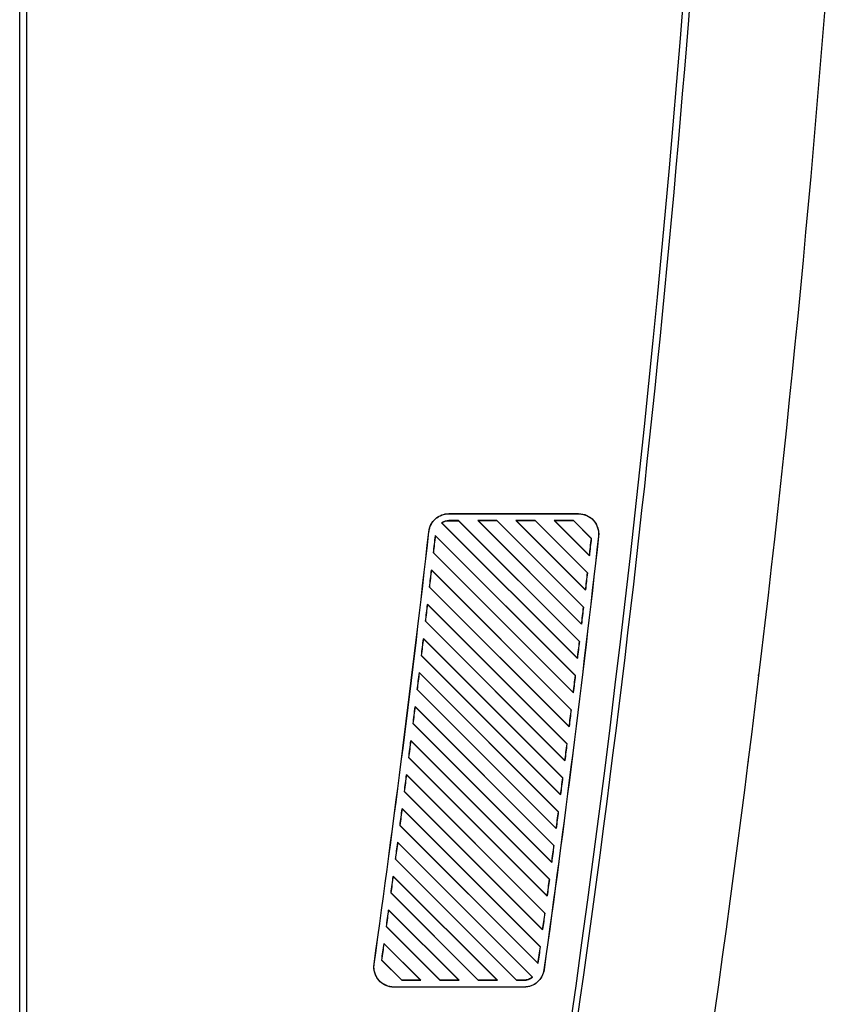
# Model space of a CAD drawing. Header units: millimetres. Extents: x 82 to 1002, y -172 to 1064.
# Tile 9 of 159: x 385 to 447, y 318 to 391. Entities that reach past the tile are written whole.
import ezdxf

# ---------------------------------------------------------------- set-up
doc = ezdxf.new("R2010")
doc.units = ezdxf.units.MM

msp = doc.modelspace()

# ---------------------------------------------------------------- linework, layer by layer
at = {"color": 7, "linetype": 'Continuous', "lineweight": 25}
for p, q in [((385.476, 282.278), (385.476, 606.778)), ((385.976, 606.77), (385.976, 281.787)), ((417.185, 354.278), (426.743, 354.278)), ((417.185, 354.27), (417.185, 354.278)), ((417.185, 354.27), (426.743, 354.27)), ((417.892, 353.77), (417.185, 353.77)), ((417.185, 353.759), (417.185, 353.77)), ((417.185, 353.759), (417.887, 353.759)), ((417.892, 353.77), (417.887, 353.759)), ((426.818, 344.831), (417.887, 353.759)), ((417.892, 353.77), (426.826, 344.834)), ((420.72, 353.77), (419.306, 353.77)), ((426.975, 346.099), (419.306, 353.77)), ((419.33, 353.76), (419.306, 353.77)), ((419.33, 353.76), (426.969, 346.116)), ((419.33, 353.76), (420.716, 353.76)), ((420.72, 353.77), (420.716, 353.76)), ((427.115, 347.362), (420.716, 353.76)), ((420.72, 353.77), (427.123, 347.365)), ((423.548, 353.77), (422.134, 353.77)), ((427.27, 348.633), (422.134, 353.77)), ((422.156, 353.76), (422.134, 353.77)), ((422.156, 353.76), (423.544, 353.761)), ((422.156, 353.76), (427.264, 348.649)), ((423.548, 353.77), (423.544, 353.761)), ((427.407, 349.899), (423.544, 353.761)), ((423.548, 353.77), (427.415, 349.901)), ((426.376, 353.77), (424.962, 353.77)), ((427.559, 351.171), (424.962, 353.77)), ((424.982, 353.761), (424.962, 353.77)), ((424.982, 353.761), (426.372, 353.762)), ((424.982, 353.761), (427.554, 351.188)), ((426.376, 353.77), (426.372, 353.762)), ((427.695, 352.44), (426.372, 353.762)), ((426.376, 353.77), (427.702, 352.442)), ((426.743, 354.27), (426.743, 354.278)), ((426.675, 343.57), (416.641, 353.606)), ((416.658, 353.605), (426.67, 343.587)), ((415.703, 352.945), (415.694, 352.946)), ((416.174, 352.659), (426.524, 342.308)), ((416.174, 352.659), (416.182, 352.635)), ((426.515, 342.305), (416.182, 352.635)), ((427.695, 352.44), (427.702, 352.442)), ((428.225, 352.613), (428.233, 352.612)), ((416.041, 351.393), (416.03, 351.389)), ((426.371, 341.046), (416.03, 351.389)), ((416.041, 351.393), (426.365, 341.063)), ((427.559, 351.171), (427.554, 351.188)), ((415.884, 350.12), (426.217, 339.786)), ((415.884, 350.12), (415.893, 350.096)), ((426.208, 339.783), (415.893, 350.096)), ((427.407, 349.899), (427.415, 349.901)), ((415.749, 348.857), (415.738, 348.853)), ((426.061, 338.527), (415.738, 348.853)), ((415.749, 348.857), (426.055, 338.545)), ((427.27, 348.633), (427.264, 348.649)), ((415.59, 347.586), (425.905, 337.27)), ((415.59, 347.586), (415.598, 347.562)), ((425.896, 337.267), (415.598, 347.562)), ((427.115, 347.362), (427.123, 347.365)), ((415.453, 346.325), (415.441, 346.321)), ((425.747, 336.013), (415.441, 346.321)), ((415.453, 346.325), (425.741, 336.031)), ((426.975, 346.099), (426.969, 346.116)), ((415.291, 345.057), (425.588, 334.758)), ((415.291, 345.057), (415.299, 345.033)), ((425.58, 334.755), (415.299, 345.033)), ((426.818, 344.831), (426.826, 344.834)), ((415.151, 343.799), (415.139, 343.795)), ((425.428, 333.504), (415.139, 343.795)), ((415.151, 343.799), (425.422, 333.522)), ((426.675, 343.57), (426.67, 343.587)), ((414.986, 342.533), (425.267, 332.251)), ((414.986, 342.533), (414.995, 342.509)), ((425.258, 332.248), (414.995, 342.509)), ((426.515, 342.305), (426.524, 342.308)), ((414.844, 341.277), (414.832, 341.273)), ((425.104, 331), (414.832, 341.273)), ((414.844, 341.277), (425.098, 331.017)), ((426.371, 341.046), (426.365, 341.063)), ((414.677, 340.014), (424.94, 329.749)), ((414.677, 340.014), (414.685, 339.989)), ((424.931, 329.746), (414.685, 339.989)), ((426.208, 339.783), (426.217, 339.786)), ((414.533, 338.76), (414.52, 338.756)), ((424.775, 328.5), (414.52, 338.756)), ((414.533, 338.76), (424.769, 328.518)), ((426.061, 338.527), (426.055, 338.545)), ((414.363, 337.5), (424.609, 327.252)), ((414.363, 337.5), (414.371, 337.475)), ((424.6, 327.249), (414.371, 337.475)), ((425.896, 337.267), (425.905, 337.27)), ((414.216, 336.249), (414.204, 336.245)), ((424.442, 326.005), (414.204, 336.245)), ((414.216, 336.249), (424.436, 326.023)), ((425.747, 336.013), (425.741, 336.031)), ((414.044, 334.991), (424.273, 324.759)), ((414.044, 334.991), (414.052, 334.966)), ((424.264, 324.756), (414.052, 334.966)), ((425.58, 334.755), (425.588, 334.758)), ((413.895, 333.742), (413.882, 333.738)), ((424.104, 323.515), (413.882, 333.738)), ((413.895, 333.742), (424.097, 323.533)), ((425.428, 333.504), (425.422, 333.522)), ((413.72, 332.486), (423.933, 322.272)), ((413.72, 332.486), (413.728, 332.461)), ((423.924, 322.269), (413.728, 332.461)), ((425.258, 332.248), (425.267, 332.251)), ((413.568, 331.24), (413.556, 331.236)), ((423.761, 321.029), (413.556, 331.236)), ((413.568, 331.24), (423.754, 321.048)), ((425.104, 331), (425.098, 331.017)), ((413.391, 329.986), (423.359, 320.017)), ((413.391, 329.986), (413.4, 329.961)), ((423.346, 320.017), (413.4, 329.961)), ((424.931, 329.746), (424.94, 329.749)), ((413.237, 328.743), (413.225, 328.738)), ((422.175, 319.787), (413.225, 328.738)), ((413.237, 328.743), (422.179, 319.796)), ((424.775, 328.5), (424.769, 328.518)), ((413.058, 327.492), (420.761, 319.787)), ((413.058, 327.492), (413.066, 327.466)), ((420.738, 319.797), (413.066, 327.466)), ((424.6, 327.249), (424.609, 327.252)), ((412.902, 326.25), (412.889, 326.246)), ((419.347, 319.787), (412.889, 326.246)), ((412.902, 326.25), (419.351, 319.797)), ((424.442, 326.005), (424.436, 326.023)), ((412.719, 325.002), (417.933, 319.787)), ((412.719, 325.002), (412.728, 324.976)), ((417.908, 319.797), (412.728, 324.976)), ((424.264, 324.756), (424.273, 324.759)), ((412.561, 323.763), (412.548, 323.758)), ((416.519, 319.787), (412.548, 323.758)), ((412.561, 323.763), (416.523, 319.798)), ((424.104, 323.515), (424.097, 323.533)), ((412.376, 322.516), (415.105, 319.787)), ((412.376, 322.516), (412.385, 322.49)), ((415.078, 319.798), (412.385, 322.49)), ((423.924, 322.269), (423.933, 322.272)), ((411.657, 320.986), (411.649, 320.987)), ((412.216, 321.28), (412.203, 321.275)), ((413.691, 319.787), (412.203, 321.275)), ((412.216, 321.28), (413.696, 319.799)), ((423.761, 321.029), (423.754, 321.048)), ((424.202, 320.572), (424.21, 320.571)), ((413.691, 319.787), (413.696, 319.799)), ((413.691, 319.787), (415.105, 319.787)), ((415.078, 319.798), (413.696, 319.799)), ((415.078, 319.798), (415.105, 319.787)), ((416.519, 319.787), (416.523, 319.798)), ((416.519, 319.787), (417.933, 319.787)), ((417.908, 319.797), (416.523, 319.798)), ((417.908, 319.797), (417.933, 319.787)), ((419.347, 319.787), (419.351, 319.797)), ((419.347, 319.787), (420.761, 319.787)), ((420.738, 319.797), (419.351, 319.797)), ((420.738, 319.797), (420.761, 319.787)), ((422.175, 319.787), (422.179, 319.796)), ((422.175, 319.787), (422.725, 319.787)), ((422.725, 319.796), (422.179, 319.796)), ((422.725, 319.796), (422.725, 319.787)), ((423.346, 320.017), (423.359, 320.017)), ((413.134, 319.287), (413.134, 319.278)), ((422.725, 319.287), (413.134, 319.287)), ((422.725, 319.278), (413.134, 319.278)), ((422.725, 319.287), (422.725, 319.278))]:
    msp.add_line(p, q, dxfattribs=at)
for centre, radius, start, end in [((-751.423, 484.45), 1189.5, 350.942959, 0.816507), ((439.605, 342.6), 0.5, 326.33061, 353.12282)]:
    msp.add_arc(centre, radius, start, end, dxfattribs=at)
for points in [[(431.367, 282.556), (438.854, 326.212), (443.911, 370.169), (446.532, 414.384)], [(436.404, 412.561), (434.023, 373.74), (429.754, 335.162), (423.588, 296.759)], [(417.185, 353.77), (416.996, 353.77), (416.803, 353.712), (416.641, 353.606)], [(416.658, 353.605), (416.652, 353.605), (416.646, 353.606), (416.641, 353.606)], [(411.649, 320.987), (413.143, 331.621), (414.492, 342.275), (415.694, 352.946)], [(411.657, 320.986), (413.152, 331.62), (414.501, 342.274), (415.703, 352.945)], [(416.174, 352.659), (416.126, 352.236), (416.078, 351.812), (416.03, 351.389)], [(416.041, 351.393), (416.088, 351.807), (416.135, 352.221), (416.182, 352.635)], [(428.225, 352.613), (427.029, 341.915), (425.688, 331.234), (424.202, 320.572)], [(428.233, 352.612), (427.038, 341.914), (425.697, 331.232), (424.21, 320.571)], [(427.695, 352.44), (427.648, 352.022), (427.601, 351.605), (427.554, 351.188)], [(427.559, 351.171), (427.607, 351.595), (427.655, 352.019), (427.702, 352.442)], [(415.884, 350.12), (415.836, 349.698), (415.787, 349.275), (415.738, 348.853)], [(415.749, 348.857), (415.797, 349.27), (415.845, 349.683), (415.893, 350.096)], [(427.407, 349.899), (427.36, 349.482), (427.312, 349.066), (427.264, 348.649)], [(427.27, 348.633), (427.318, 349.055), (427.367, 349.478), (427.415, 349.901)], [(415.59, 347.586), (415.54, 347.164), (415.491, 346.743), (415.441, 346.321)], [(415.453, 346.325), (415.501, 346.737), (415.55, 347.15), (415.598, 347.562)], [(427.115, 347.362), (427.067, 346.947), (427.018, 346.531), (426.969, 346.116)], [(426.975, 346.099), (427.025, 346.521), (427.074, 346.943), (427.123, 347.365)], [(415.291, 345.057), (415.24, 344.636), (415.19, 344.215), (415.139, 343.795)], [(415.151, 343.799), (415.2, 344.21), (415.25, 344.621), (415.299, 345.033)], [(426.818, 344.831), (426.768, 344.416), (426.719, 344.002), (426.67, 343.587)], [(426.675, 343.57), (426.726, 343.991), (426.776, 344.413), (426.826, 344.834)], [(414.986, 342.533), (414.935, 342.113), (414.884, 341.693), (414.832, 341.273)], [(414.844, 341.277), (414.895, 341.688), (414.945, 342.098), (414.995, 342.509)], [(426.515, 342.305), (426.465, 341.891), (426.415, 341.477), (426.365, 341.063)], [(426.371, 341.046), (426.422, 341.467), (426.473, 341.887), (426.524, 342.308)], [(414.677, 340.014), (414.625, 339.595), (414.573, 339.176), (414.52, 338.756)], [(414.533, 338.76), (414.584, 339.17), (414.635, 339.58), (414.685, 339.989)], [(426.208, 339.783), (426.158, 339.37), (426.107, 338.957), (426.055, 338.545)], [(426.061, 338.527), (426.113, 338.947), (426.165, 339.367), (426.217, 339.786)], [(414.363, 337.5), (414.31, 337.081), (414.257, 336.663), (414.204, 336.245)], [(414.216, 336.249), (414.268, 336.657), (414.32, 337.066), (414.371, 337.475)], [(425.896, 337.267), (425.845, 336.855), (425.793, 336.443), (425.741, 336.031)], [(425.747, 336.013), (425.8, 336.432), (425.852, 336.851), (425.905, 337.27)], [(414.044, 334.991), (413.99, 334.573), (413.936, 334.155), (413.882, 333.738)], [(413.895, 333.742), (413.947, 334.15), (414, 334.558), (414.052, 334.966)], [(425.428, 333.504), (425.482, 333.922), (425.535, 334.34), (425.588, 334.758)], [(425.58, 334.755), (425.527, 334.344), (425.475, 333.933), (425.422, 333.522)], [(413.72, 332.486), (413.665, 332.069), (413.611, 331.652), (413.556, 331.236)], [(413.568, 331.24), (413.622, 331.647), (413.675, 332.054), (413.728, 332.461)], [(425.258, 332.248), (425.205, 331.838), (425.152, 331.428), (425.098, 331.017)], [(425.104, 331), (425.158, 331.417), (425.213, 331.834), (425.267, 332.251)], [(413.391, 329.986), (413.336, 329.57), (413.28, 329.154), (413.225, 328.738)], [(413.237, 328.743), (413.292, 329.149), (413.346, 329.555), (413.4, 329.961)], [(424.931, 329.746), (424.878, 329.337), (424.824, 328.927), (424.769, 328.518)], [(424.775, 328.5), (424.83, 328.916), (424.885, 329.333), (424.94, 329.749)], [(413.058, 327.492), (413.002, 327.076), (412.945, 326.661), (412.889, 326.246)], [(412.902, 326.25), (412.957, 326.656), (413.011, 327.061), (413.066, 327.466)], [(424.6, 327.249), (424.546, 326.84), (424.491, 326.432), (424.436, 326.023)], [(424.442, 326.005), (424.498, 326.421), (424.554, 326.836), (424.609, 327.252)], [(412.719, 325.002), (412.662, 324.587), (412.605, 324.173), (412.548, 323.758)], [(412.561, 323.763), (412.617, 324.167), (412.672, 324.571), (412.728, 324.976)], [(424.264, 324.756), (424.209, 324.349), (424.153, 323.941), (424.097, 323.533)], [(424.104, 323.515), (424.16, 323.93), (424.217, 324.345), (424.273, 324.759)], [(412.376, 322.516), (412.319, 322.103), (412.261, 321.689), (412.203, 321.275)], [(412.216, 321.28), (412.272, 321.683), (412.329, 322.087), (412.385, 322.49)], [(423.924, 322.269), (423.867, 321.862), (423.811, 321.455), (423.754, 321.048)], [(423.761, 321.029), (423.818, 321.444), (423.876, 321.858), (423.933, 322.272)], [(422.725, 319.787), (422.95, 319.787), (423.182, 319.869), (423.359, 320.017)]]:
    msp.add_open_spline(points, degree=3, dxfattribs=at)
for points, knots in [([(415.694, 352.946), (415.715, 353.127), (415.768, 353.305), (415.936, 353.629), (416.049, 353.775), (416.321, 354.018), (416.479, 354.115), (416.82, 354.245), (417.002, 354.278), (417.185, 354.278)], [3.253811, 3.253811, 3.253811, 3.253811, 3.618455, 3.618455, 3.9831, 3.9831, 4.347744, 4.347744, 4.712389, 4.712389, 4.712389, 4.712389]), ([(415.703, 352.945), (415.713, 353.036), (415.732, 353.125), (415.784, 353.297), (415.818, 353.382), (415.902, 353.544), (415.95, 353.62), (416.061, 353.762), (416.123, 353.83), (416.259, 353.951), (416.331, 354.004), (416.485, 354.098), (416.568, 354.139), (416.737, 354.204), (416.824, 354.228), (417.002, 354.261), (417.093, 354.27), (417.185, 354.27)], [0, 0, 0, 0, 0.125, 0.125, 0.25, 0.25, 0.375, 0.375, 0.5, 0.5, 0.625, 0.625, 0.75, 0.75, 0.875, 0.875, 1, 1, 1, 1]), ([(416.658, 353.605), (416.737, 353.654), (416.821, 353.692), (416.999, 353.745), (417.091, 353.759), (417.185, 353.759)], [0, 0, 0, 0, 0.5, 0.5, 1, 1, 1, 1]), ([(426.743, 354.278), (426.953, 354.278), (427.163, 354.233), (427.547, 354.062), (427.72, 353.935), (428.001, 353.622), (428.107, 353.435), (428.235, 353.034), (428.257, 352.821), (428.233, 352.612)], [4.712389, 4.712389, 4.712389, 4.712389, 5.132917, 5.132917, 5.553445, 5.553445, 5.973972, 5.973972, 6.3945, 6.3945, 6.3945, 6.3945]), ([(426.743, 354.27), (426.848, 354.27), (426.952, 354.258), (427.155, 354.215), (427.257, 354.182), (427.447, 354.097), (427.537, 354.045), (427.706, 353.921), (427.785, 353.85), (427.923, 353.695), (427.985, 353.609), (428.089, 353.427), (428.131, 353.332), (428.195, 353.133), (428.216, 353.029), (428.237, 352.822), (428.236, 352.717), (428.225, 352.613)], [0, 0, 0, 0, 0.125, 0.125, 0.25, 0.25, 0.375, 0.375, 0.5, 0.5, 0.625, 0.625, 0.75, 0.75, 0.875, 0.875, 1, 1, 1, 1]), ([(439.395, 336.77), (439.395, 336.771), (439.404, 336.842), (439.416, 336.94), (439.428, 337.037)], [0, 0, 0, 0, 0.012921, 1, 1, 1, 1]), ([(439.279, 335.846), (439.28, 335.849), (439.281, 335.856), (439.291, 335.939), (439.297, 335.989)], [0, 0, 0, 0, 0.406093, 1, 1, 1, 1]), ([(413.134, 319.278), (412.92, 319.278), (412.706, 319.325), (412.317, 319.502), (412.142, 319.633), (411.862, 319.956), (411.756, 320.147), (411.635, 320.557), (411.619, 320.775), (411.649, 320.987)], [1.570796, 1.570796, 1.570796, 1.570796, 1.998408, 1.998408, 2.42602, 2.42602, 2.853632, 2.853632, 3.281244, 3.281244, 3.281244, 3.281244]), ([(413.134, 319.287), (413.026, 319.287), (412.921, 319.299), (412.714, 319.344), (412.611, 319.378), (412.418, 319.466), (412.327, 319.52), (412.156, 319.647), (412.078, 319.72), (411.939, 319.88), (411.877, 319.968), (411.775, 320.155), (411.734, 320.253), (411.674, 320.457), (411.655, 320.563), (411.639, 320.774), (411.642, 320.88), (411.657, 320.986)], [0, 0, 0, 0, 0.125, 0.125, 0.25, 0.25, 0.375, 0.375, 0.5, 0.5, 0.625, 0.625, 0.75, 0.75, 0.875, 0.875, 1, 1, 1, 1]), ([(424.202, 320.572), (424.177, 320.394), (424.121, 320.225), (423.993, 319.989), (423.944, 319.915), (423.833, 319.777), (423.771, 319.712), (423.637, 319.595), (423.565, 319.543), (423.412, 319.452), (423.331, 319.413), (423.164, 319.35), (423.079, 319.327), (422.904, 319.295), (422.815, 319.287), (422.725, 319.287)], [0, 0, 0, 0, 0.25, 0.25, 0.375, 0.375, 0.5, 0.5, 0.625, 0.625, 0.75, 0.75, 0.875, 0.875, 1, 1, 1, 1]), ([(424.21, 320.571), (424.186, 320.394), (424.129, 320.221), (423.958, 319.906), (423.845, 319.764), (423.574, 319.529), (423.418, 319.436), (423.083, 319.311), (422.904, 319.278), (422.725, 319.278)], [0.138525, 0.138525, 0.138525, 0.138525, 0.496593, 0.496593, 0.854661, 0.854661, 1.212728, 1.212728, 1.570796, 1.570796, 1.570796, 1.570796]), ([(423.346, 320.017), (423.259, 319.946), (423.16, 319.892), (422.948, 319.816), (422.838, 319.796), (422.725, 319.796)], [0, 0, 0, 0, 0.5, 0.5, 1, 1, 1, 1])]:
    msp.add_open_spline(points, degree=3, knots=knots, dxfattribs=at)

doc.saveas('drawing.dxf')
